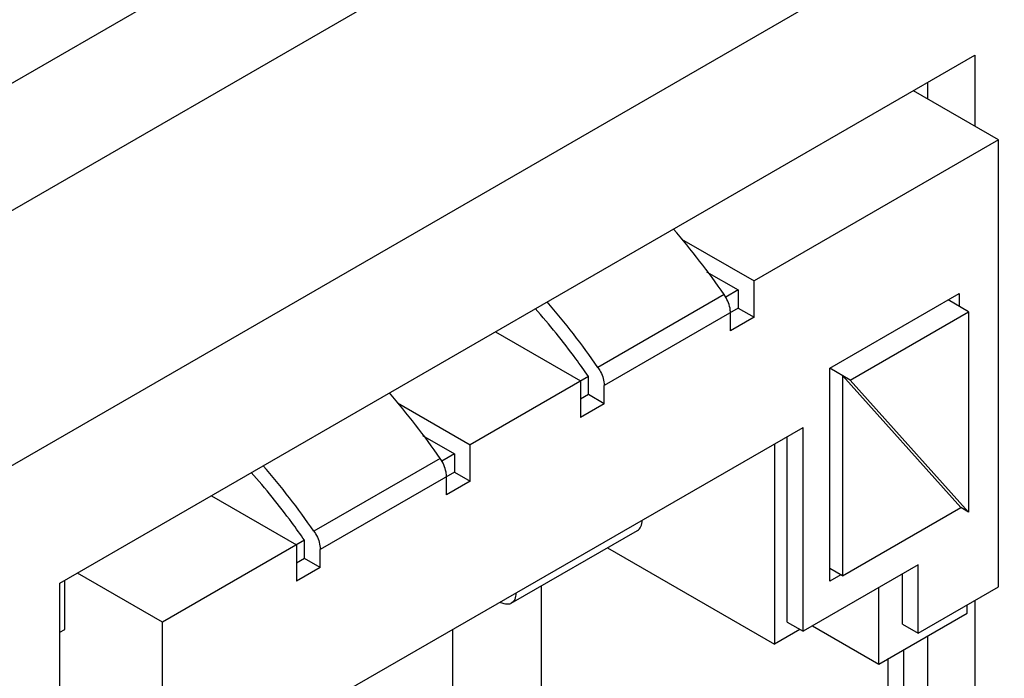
# Model space of a CAD drawing. Header units: inches. Extents: x 0 to 34, y 0 to 22.
# Tile 65 of 179: x 4.328 to 4.659, y 16.07 to 16.292. Entities that reach past the tile are written whole.
import ezdxf

# ---------------------------------------------------------------- set-up
doc = ezdxf.new("R2010")
doc.units = ezdxf.units.IN
doc.header["$LTSCALE"] = 1.87
doc.header["$MEASUREMENT"] = 0
doc.layers.get('0').update_dxf_attribs({"linetype": 'CONTINUOUS'})

msp = doc.modelspace()

# ---------------------------------------------------------------- linework, layer by layer
at = {"color": 3, "linetype": 'CONTINUOUS'}
for p, q in [((3.7067154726, 15.9130274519), (5.2077119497, 16.7796840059)), ((3.6002155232, 15.8086720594), (5.2180616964, 16.7427961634)), ((3.6373386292, 15.7443729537), (5.2551848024, 16.6784970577)), ((4.3419723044, 16.10223139), (4.6495637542, 16.2798308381)), ((4.6495637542, 16.2798308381), (4.6495637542, 16.256042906)), ((4.3419723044, 15.3245434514), (4.3419723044, 16.10223139)), ((4.6495637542, 16.0964716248), (4.6495637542, 15.9899756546))]:
    msp.add_line(p, q, dxfattribs=at)
at = {"color": 7, "linetype": 'CONTINUOUS'}
for p, q in [((4.6336538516, 16.2706446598), (4.6336538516, 16.2652290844)), ((4.6575641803, 16.2514235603), (4.6289641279, 16.2679368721)), ((4.6575641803, 16.2514235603), (4.5753630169, 16.2039616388)), ((4.6575641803, 16.1010909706), (4.6575641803, 16.2514235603)), ((4.5510028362, 16.2180269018), (4.5753630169, 16.2039616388)), ((4.5594044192, 16.207052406), (4.5700597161, 16.2009001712)), ((4.5753630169, 16.1917145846), (4.5753630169, 16.2039616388)), ((4.5652867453, 16.199368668), (4.5228603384, 16.1748721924)), ((4.5700597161, 16.2009001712), (4.5658169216, 16.1984504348)), ((4.5700597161, 16.2009001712), (4.5700597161, 16.1947766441)), ((4.6008188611, 16.1745701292), (4.6443059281, 16.1996790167)), ((4.6443059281, 16.1996790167), (4.6443059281, 16.195392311)), ((4.6474879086, 16.1935550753), (4.6405937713, 16.1975356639)), ((4.5700597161, 16.1947766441), (4.5249816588, 16.1687485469)), ((4.5674080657, 16.1871214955), (4.5674080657, 16.1932450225)), ((4.5700597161, 16.1947766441), (4.5753630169, 16.1917145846)), ((4.6077131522, 16.1705896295), (4.6474879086, 16.1935550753)), ((4.6474879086, 16.1935550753), (4.6474879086, 16.1261962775)), ((4.5753630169, 16.1917145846), (4.5674080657, 16.1871214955)), ((4.4884266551, 16.1867922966), (4.5170267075, 16.1702789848)), ((4.6008188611, 16.1029248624), (4.6008188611, 16.1745701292)), ((4.6077131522, 16.1705896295), (4.6008189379, 16.1745702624)), ((4.6448362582, 16.1277273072), (4.6050615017, 16.1721206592)), ((4.6050615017, 16.1721206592), (4.6050615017, 16.1047618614)), ((4.5196783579, 16.1718106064), (4.4799036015, 16.1488445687)), ((4.5170267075, 16.1702789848), (4.5170267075, 16.1580319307)), ((4.5196783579, 16.1656870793), (4.5196783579, 16.1718106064)), ((4.5249816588, 16.1626250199), (4.5249816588, 16.1687485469)), ((4.6474879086, 16.1261962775), (4.6077131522, 16.1705896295)), ((4.5196783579, 16.1656870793), (4.5170267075, 16.1641560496)), ((4.5249816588, 16.1626250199), (4.5196783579, 16.1656870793)), ((4.4555434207, 16.1629098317), (4.4799036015, 16.1488445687)), ((4.5249816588, 16.1626250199), (4.5170267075, 16.1580319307)), ((4.4353558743, 16.0643374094), (4.5918032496, 16.1546681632)), ((4.5918032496, 16.0860846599), (4.5918032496, 16.1546681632)), ((4.4639450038, 16.1519353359), (4.4746003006, 16.1457831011)), ((4.5822573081, 16.1491564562), (4.5822573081, 16.0817982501)), ((4.5864999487, 16.0891467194), (4.5864999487, 16.1516061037)), ((4.4746003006, 16.1457831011), (4.4703575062, 16.1433333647)), ((4.4746003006, 16.1457831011), (4.4746003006, 16.139659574)), ((4.4799036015, 16.1365975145), (4.4799036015, 16.1488445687)), ((4.4698273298, 16.1442515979), (4.427400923, 16.1197551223)), ((4.4746003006, 16.139659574), (4.4295222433, 16.1136314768)), ((4.4746003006, 16.139659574), (4.4799036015, 16.1365975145)), ((4.4719486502, 16.1320044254), (4.4719486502, 16.1381279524)), ((4.4799036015, 16.1365975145), (4.4719486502, 16.1320044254)), ((4.3929672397, 16.1316752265), (4.421567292, 16.1151619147)), ((4.6050615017, 16.1047618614), (4.6448362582, 16.1277273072)), ((4.6474879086, 16.1261962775), (4.6448362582, 16.1277273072)), ((4.4937300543, 16.0955056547), (4.5361564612, 16.1200021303)), ((4.4242189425, 16.1166935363), (4.3764892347, 16.0891344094)), ((4.4242189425, 16.1105700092), (4.4242189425, 16.1166935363)), ((4.421567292, 16.1151619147), (4.421567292, 16.1029148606)), ((4.4295222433, 16.1075079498), (4.4295222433, 16.1136314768)), ((4.5261234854, 16.1142092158), (4.5822573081, 16.0817982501)), ((4.4242189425, 16.1105700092), (4.421567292, 16.1090389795)), ((4.4295222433, 16.1075079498), (4.4242189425, 16.1105700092)), ((4.4295222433, 16.1075079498), (4.421567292, 16.1029148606)), ((4.6305173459, 16.1084376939), (4.5918032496, 16.0860846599)), ((4.6050615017, 16.1047618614), (4.6008188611, 16.1072115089)), ((4.6305173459, 16.0854744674), (4.6305173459, 16.1084376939)), ((4.3436087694, 16.0866868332), (4.3436087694, 16.1031762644)), ((4.3764892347, 16.0891344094), (4.3478891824, 16.1056477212)), ((4.6045309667, 16.1050681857), (4.6008188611, 16.1029248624)), ((4.625214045, 16.0885365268), (4.625214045, 16.1053756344)), ((4.5037684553, 16.1013017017), (4.5037684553, 16.0499675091)), ((4.6172590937, 16.0750643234), (4.6172590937, 16.1007825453)), ((4.6305173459, 16.0854744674), (4.6575641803, 16.1010909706)), ((4.4910371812, 16.0953896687), (4.4898441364, 16.095798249)), ((4.6469575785, 16.0922118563), (4.6469575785, 16.0949668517)), ((4.6172590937, 16.0750643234), (4.6469575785, 16.0922118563)), ((4.3419723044, 16.0857419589), (4.3436087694, 16.0866868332)), ((4.3764892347, 16.0340226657), (4.3764892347, 16.0891344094)), ((4.4740699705, 16.0328199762), (4.4740699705, 16.0866904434)), ((4.5907421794, 16.0866973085), (4.5822573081, 16.0817982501)), ((4.5864999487, 16.0891467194), (4.5918032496, 16.0860846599)), ((4.5949878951, 16.0879234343), (4.6172590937, 16.0750643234)), ((4.625214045, 16.0885365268), (4.6305173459, 16.0854744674)), ((4.6336538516, 16.0845304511), (4.6336538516, 16.0019168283)), ((4.6257443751, 16.0064836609), (4.6257443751, 16.0799636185)), ((4.6204410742, 16.0095457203), (4.6204410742, 16.076901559))]:
    msp.add_line(p, q, dxfattribs=at)
for centre, radius, start, end in [((4.3514663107, 16.0513184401), 0.2600731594, 34.6989023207, 40.8407189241), ((4.3119288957, 16.0290604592), 0.2564237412, 34.6551544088, 40.884466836), ((4.2560068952, 15.99620137), 0.2600731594, 34.6989023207, 40.8407189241), ((4.2164694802, 15.9739433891), 0.2564237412, 34.6551544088, 40.884466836)]:
    msp.add_arc(centre, radius, start, end, dxfattribs=at)
for points, knots in [([(4.5674080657, 16.1932450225), (4.5674080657, 16.1937433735), (4.5671783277, 16.1959193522), (4.5662435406, 16.197987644), (4.5652867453, 16.199368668)], [0, 0, 0, 0, 0.2287655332, 1, 1, 1, 1]), ([(4.5196783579, 16.1718106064), (4.5182868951, 16.1738190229), (4.512665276, 16.1816876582), (4.5065890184, 16.1892331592), (4.5017986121, 16.1946441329)], [0, 0, 0, 0, 0.252668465, 1, 1, 1, 1]), ([(4.5228603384, 16.1748721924), (4.5231894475, 16.1743971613), (4.5243014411, 16.1725310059), (4.5249816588, 16.1703473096), (4.5249816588, 16.1687485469)], [0, 0, 0, 0, 0.2654978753, 1, 1, 1, 1]), ([(4.4719486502, 16.1381279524), (4.4719486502, 16.1386263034), (4.4717189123, 16.1408022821), (4.4707841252, 16.1428705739), (4.4698273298, 16.1442515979)], [0, 0, 0, 0, 0.2287655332, 1, 1, 1, 1]), ([(4.4242189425, 16.1166935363), (4.4228274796, 16.1187019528), (4.4172058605, 16.1265705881), (4.411129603, 16.1341160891), (4.4063391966, 16.1395270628)], [0, 0, 0, 0, 0.252668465, 1, 1, 1, 1]), ([(4.5361563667, 16.1200022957), (4.5366621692, 16.1202942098), (4.5375357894, 16.1213880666), (4.5377095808, 16.1227188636), (4.5377095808, 16.1234351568)], [0, 0, 0, 0, 0.449127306, 1, 1, 1, 1]), ([(4.427400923, 16.1197551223), (4.4277300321, 16.1192800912), (4.4288420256, 16.1174139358), (4.4295222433, 16.1152302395), (4.4295222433, 16.1136314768)], [0, 0, 0, 0, 0.2654978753, 1, 1, 1, 1]), ([(4.495283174, 16.0989386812), (4.495283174, 16.098222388), (4.4951093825, 16.096891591), (4.4942357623, 16.0957977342), (4.4937299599, 16.0955058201)], [0, 0, 0, 0, 0.550872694, 1, 1, 1, 1]), ([(4.4937299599, 16.0955058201), (4.4933580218, 16.0952911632), (4.4924268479, 16.0950490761), (4.4915010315, 16.0952308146), (4.4910371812, 16.0953896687)], [0, 0, 0, 0, 0.4669136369, 1, 1, 1, 1])]:
    msp.add_open_spline(points, degree=3, knots=knots, dxfattribs=at)

doc.saveas('drawing.dxf')
